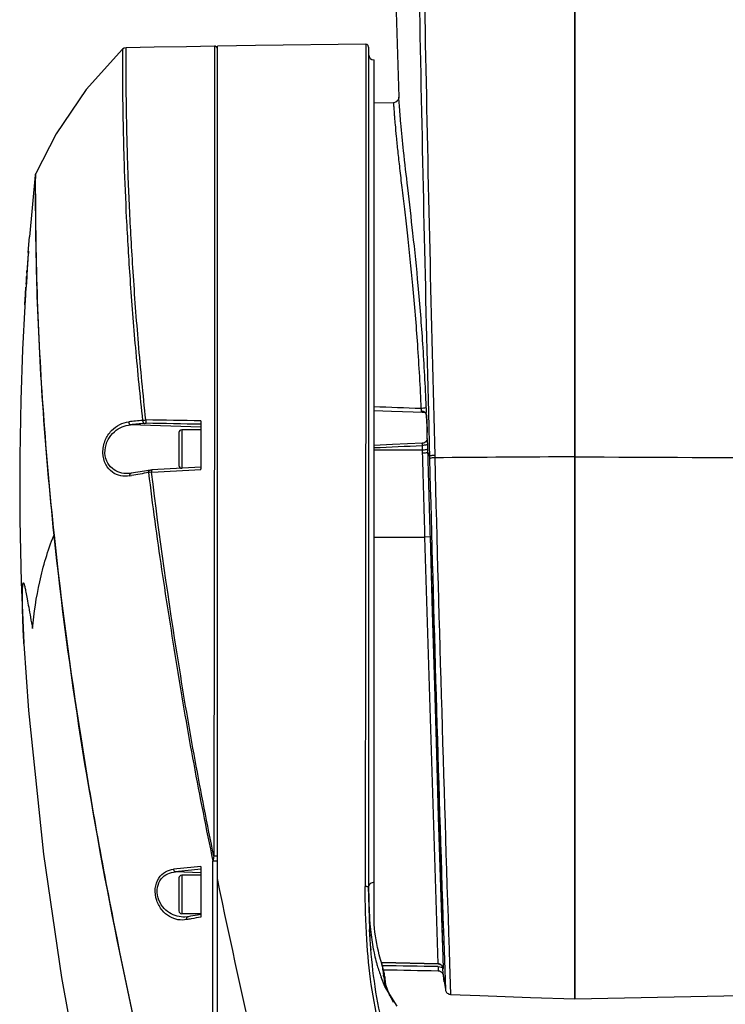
# Model space of a CAD drawing. Header units: millimetres. Extents: x 7426 to 8300, y 123 to 421.
# Tile 12 of 197: x 7938.22 to 7944.64, y 242.9 to 251.85. Entities that reach past the tile are written whole.
import ezdxf

# ---------------------------------------------------------------- set-up
doc = ezdxf.new("R2010")
doc.units = ezdxf.units.MM
doc.layers.add('外形图', color=7, linetype='Continuous')

msp = doc.modelspace()

# ---------------------------------------------------------------- linework, layer by layer
at = {"layer": '外形图', "color": 7, "linetype": 'Continuous'}
for p, q in [((7943.2715, 269.0961), (7943.2715, 242.9472)), ((7943.2715, 242.947), (7943.2715, 269.0958)), ((7939.1571, 251.5825), (7939.1571, 251.5727)), ((7939.1571, 251.5824), (7939.1571, 251.5727)), ((7940.0215, 239.297), (7940.0215, 251.6101)), ((7941.3965, 251.6027), (7941.3965, 243.9689)), ((7941.4465, 243.6253), (7941.4465, 251.4847)), ((7941.6227, 251.0961), (7941.4465, 251.0931)), ((7938.3644, 250.4387), (7938.3126, 249.8771)), ((7938.3644, 250.4387), (7938.3644, 250.4329)), ((7938.3645, 250.4387), (7938.3644, 250.4329)), ((7938.3645, 250.4387), (7938.3645, 250.4387)), ((7938.3684, 250.4381), (7938.3685, 250.4539)), ((7938.3016, 249.7334), (7938.3126, 249.8771)), ((7938.2885, 249.5452), (7938.2877, 249.533)), ((7938.288, 249.5452), (7938.2895, 249.5661)), ((7938.2815, 249.4471), (7938.2823, 249.4593)), ((7938.2823, 249.4593), (7938.2844, 249.4594)), ((7938.2823, 249.4593), (7938.2844, 249.4594)), ((7938.2833, 249.481), (7938.2831, 249.4783)), ((7938.2837, 249.4879), (7938.2833, 249.481)), ((7938.2838, 249.4879), (7938.2876, 249.488)), ((7941.4465, 248.2978), (7941.6032, 248.2924)), ((7941.6032, 248.2924), (7941.9002, 248.2815)), ((7941.9206, 248.2642), (7941.9207, 248.2607)), ((7941.9207, 248.2607), (7941.9207, 248.2606)), ((7941.9207, 248.2605), (7941.9217, 248.2516)), ((7941.9399, 248.2823), (7941.9506, 247.8593)), ((7939.8715, 248.2006), (7939.8715, 247.7656)), ((7939.8715, 248.1451), (7939.2314, 248.1672)), ((7939.6715, 248.097), (7939.6715, 247.797)), ((7939.6965, 248.122), (7939.6965, 247.772)), ((7939.8715, 248.122), (7939.6965, 248.122)), ((7941.9293, 248.0969), (7941.9294, 248.0969)), ((7941.9291, 248.0416), (7941.929, 248.0437)), ((7941.8864, 247.9372), (7941.4465, 247.9356)), ((7941.8873, 247.9089), (7941.8864, 247.9372)), ((7941.9361, 247.9189), (7941.9352, 247.9476)), ((7941.9407, 247.9063), (7941.9361, 247.9189)), ((7941.95, 247.8811), (7941.9361, 247.9188)), ((7941.9973, 247.8896), (7941.9979, 247.8677)), ((7939.2081, 247.7239), (7939.2081, 247.7239)), ((7939.4084, 247.7556), (7939.4086, 247.7557)), ((7939.4224, 247.737), (7939.4259, 247.7372)), ((7939.2235, 247.704), (7939.2407, 247.707)), ((7941.4465, 247.147), (7941.9092, 247.147)), ((7941.958, 247.1484), (7941.9091, 247.147)), ((7942.0276, 243.2666), (7941.9092, 247.147)), ((7942.0763, 243.2238), (7941.958, 247.1484)), ((7938.2621, 246.1762), (7938.2617, 246.1818)), ((7939.8715, 244.1507), (7939.8715, 243.6953)), ((7939.8715, 244.0951), (7939.6395, 244.1031)), ((7939.6965, 244.072), (7939.6965, 243.722)), ((7939.8715, 244.072), (7939.6965, 244.072)), ((7939.6715, 244.047), (7939.6715, 243.747)), ((7941.4109, 243.489), (7941.3965, 243.9689)), ((7939.8715, 243.722), (7939.6965, 243.722)), ((7939.8682, 243.7147), (7939.8715, 243.7153)), ((7939.7264, 243.692), (7939.7264, 243.692)), ((7941.4083, 243.5326), (7941.4059, 243.577)), ((7941.4113, 243.4855), (7941.4083, 243.5326)), ((7942.0767, 243.5652), (7942.0942, 243.032)), ((7941.4169, 243.4036), (7941.4109, 243.489)), ((7941.4166, 243.414), (7941.4142, 243.4446)), ((7942.0276, 243.2666), (7941.5159, 243.2774)), ((7941.5159, 243.277), (7942.0277, 243.2662)), ((7942.0276, 243.2666), (7942.0277, 243.2662)), ((7942.1322, 243.2705), (7942.1415, 242.9888)), ((7942.0847, 243.1037), (7942.0669, 243.2454)), ((7942.0739, 243.2323), (7942.0747, 243.2297)), ((7942.0777, 243.1572), (7942.0844, 243.1058)), ((7941.5093, 243.1477), (7941.5102, 243.1453)), ((7941.5454, 243.0615), (7941.5102, 243.1453)), ((7941.5466, 243.1292), (7941.5464, 243.1332)), ((7942.0844, 243.1058), (7942.0942, 243.0322)), ((7942.0846, 243.1039), (7942.0847, 243.1037)), ((7941.6556, 242.8821), (7941.5454, 243.0615)), ((7941.5904, 242.9815), (7941.595, 242.9635))]:
    msp.add_line(p, q, dxfattribs=at)
for points in [[(7940.7399, 261.7881), (7940.9338, 261.0889), (7941.091, 260.2038), (7941.2169, 259.1993), (7941.3257, 258.0498), (7941.4391, 256.4649), (7941.5341, 254.7437), (7941.5958, 253.3744), (7941.6392, 252.2155), (7941.6718, 251.1455)], [(7939.1571, 251.5825), (7938.8272, 251.2149), (7938.5538, 250.8141), (7938.3685, 250.4538)], [(7939.1912, 251.5966), (7939.1718, 251.5923), (7939.1571, 251.5824)], [(7939.9961, 251.6097), (7939.7397, 251.6057), (7939.4476, 251.601), (7939.1912, 251.5966)], [(7940.0108, 251.6052), (7939.9997, 251.6095), (7939.9961, 251.6097)], [(7940.0215, 251.5847), (7940.0186, 251.5963), (7940.0108, 251.6052)], [(7941.3712, 251.6277), (7940.369, 251.6151), (7940.0215, 251.6101)], [(7941.3965, 251.6027), (7941.393, 251.6155), (7941.3835, 251.6246), (7941.3712, 251.6277)], [(7941.6718, 251.1449), (7941.6718, 251.1452), (7941.6718, 251.1449), (7941.6717, 251.1437), (7941.6715, 251.1405), (7941.6697, 251.1317), (7941.6616, 251.1158), (7941.6447, 251.1017), (7941.6227, 251.0961)], [(7938.3685, 250.4538), (7938.367, 250.4499), (7938.3653, 250.4435), (7938.3645, 250.4387)], [(7938.2694, 249.2467), (7938.2487, 248.8508), (7938.2325, 248.3905), (7938.2231, 247.8832), (7938.2234, 247.3043), (7938.2362, 246.7361), (7938.2617, 246.1818)], [(7941.9003, 248.2815), (7941.9005, 248.2815), (7941.9068, 248.2793), (7941.9149, 248.2728), (7941.9198, 248.2644), (7941.9207, 248.2607)], [(7941.9217, 248.2516), (7941.9265, 248.1897), (7941.929, 248.1167), (7941.9293, 248.0969)], [(7941.8862, 247.9996), (7941.613, 247.987), (7941.4465, 247.9796)], [(7941.929, 248.0438), (7941.9278, 248.0349), (7941.9194, 248.0172), (7941.9047, 248.0049), (7941.8897, 248), (7941.8863, 247.9996)], [(7939.2373, 247.7269), (7939.2317, 247.726), (7939.2081, 247.7239)], [(7939.4085, 247.7556), (7939.3567, 247.7471), (7939.2373, 247.7269)], [(7942.0707, 243.4103), (7942.0334, 244.6035), (7942.016, 245.1718), (7941.9973, 245.7962), (7941.9777, 246.4635), (7941.958, 247.1484)], [(7938.2621, 246.1761), (7938.3039, 245.5684), (7938.4385, 244.2635), (7938.6031, 243.1407), (7938.8074, 242.0301), (7939.0821, 240.7688), (7939.2663, 240.0094)], [(7939.7539, 243.6949), (7939.7498, 243.6942), (7939.7264, 243.692)], [(7941.4186, 243.3911), (7941.4182, 243.3956), (7941.4166, 243.414)], [(7942.0277, 243.2662), (7942.0366, 243.2652), (7942.0477, 243.2616)], [(7942.0477, 243.2616), (7942.0572, 243.2558), (7942.065, 243.2483), (7942.0706, 243.24), (7942.0739, 243.2323)], [(7941.5903, 242.9817), (7941.5718, 243.0229), (7941.5542, 243.0765), (7941.5466, 243.1292)], [(7941.623, 242.9145), (7941.6141, 242.9334), (7941.6006, 242.9609), (7941.5903, 242.9817)], [(7942.0942, 243.032), (7942.0945, 243.0304), (7942.0958, 243.0245), (7942.0982, 243.0182), (7942.1017, 243.0117), (7942.1063, 243.0056), (7942.1119, 243.0002), (7942.1185, 242.9956), (7942.126, 242.992), (7942.1343, 242.9896), (7942.1415, 242.9888)], [(7942.1415, 242.9888), (7942.4076, 242.977), (7942.8701, 242.9593), (7943.2715, 242.947)], [(7943.2715, 242.9472), (7945.5317, 242.9928), (7947.402, 243.0354)]]:
    msp.add_lwpolyline(points, dxfattribs=at)
for centre, radius, start, end in [((7941.4465, 251.5347), 0.05, 180, 270), ((7960.3195, 248.0468), 22.0819, 175.61961, 176.10911), ((7956.1886, 248.3477), 17.9406, 175.57003, 176.10588), ((7939.0024, 249.7115), 0.7007, 177.20408, 178.20642), ((7942.1208, 249.2682), 3.8432, 175.86805, 176.29579), ((7939.0346, 249.5154), 0.7473, 178.65431, 180.84563), ((7939.044, 249.4319), 0.7623, 178.85467, 181.00234), ((7939.0112, 249.4328), 0.7295, 176.41928, 177.91101), ((7957.658, 248.1616), 19.4187, 176.28852, 176.79676), ((7939.051, 249.2377), 0.7815, 178.44436, 179.34179), ((7938.031, 147.3077), 101.0803, 87.82199, 88.063648), ((7941.3074, 248.3036), 0.6145, 0.36823, 2.47026), ((7941.3073, 248.3031), 0.6146, 358.26168, 0.41971), ((7941.0458, 231.5523), 16.7427, 95.8445, 96.28), ((7941.0319, 231.8135), 16.4525, 95.84157, 96.28301), ((7939.3667, 248.0913), 0.1195, 100.20791, 102.47259), ((7939.5547, 248.2029), 0.1849, 177.30855, 177.98262), ((7935.3029, 7.4208), 240.7947, 88.912873, 89.031705), ((7940.4431, 248.1099), 1.4857, 3.21369, 4.05777), ((7940.2918, 248.1011), 1.6373, 2.99013, 3.22428), ((7939.9742, 248.0866), 1.9552, 1.04566, 2.92814), ((7939.6965, 248.097), 0.025, 90, 180), ((7939.8116, 248.083), 2.1178, 358.87967, 0.3764), ((7939.7756, 248.0824), 2.1539, 0.71019, 1.06227), ((7939.7508, 248.0821), 2.1787, 0.39046, 0.7106), ((7941.8768, 248.0513), 0.0548, 275.08614, 280.43513), ((7941.8808, 248.0471), 0.0492, 314.45417, 323.57588), ((7941.8833, 248.0452), 0.0461, 323.6146, 338.24005), ((7936.9456, 351.0262), 103.1647, 272.500472, 272.744343), ((8568.0172, 264.089), 626.2769, 181.4849706, 181.8786911), ((7946.5055, -321.2995), 569.1852, 90.325544, 90.453786), ((8582.5915, 264.2796), 640.8039, 181.4675911, 181.8800456), ((7942.3128, 229.7389), 18.2288, 99.21021, 99.70261), ((7950.0776, 53.2398), 194.8089, 93.00314, 93.134712), ((7939.6965, 247.797), 0.025, 180, 270), ((7939.7788, 247.7641), 0.0927, 359.82397, 1.11421), ((7939.771, 247.7642), 0.1005, 358.6026, 359.82833), ((7941.1766, 229.6445), 14.5647, 95.14101, 96.12467), ((7941.1356, 230.1993), 13.9841, 95.18627, 96.14142), ((7939.6965, 244.047), 0.025, 90, 180), ((7939.6965, 243.747), 0.025, 180, 270), ((7942.0438, 230.8251), 13.0719, 99.70258, 100.08882), ((7942.1621, 230.1377), 13.7694, 99.58991, 99.70577), ((7942.0097, 230.9163), 12.9521, 99.89792, 100.08943), ((7942.117, 230.3005), 13.5771, 99.51981, 99.89738), ((7943.8292, 243.8293), 2.429, 185.41684, 185.96985), ((7943.657, 243.8108), 2.2558, 185.95809, 188.29431), ((7943.3684, 243.7697), 1.9643, 188.32122, 190.81711), ((7943.2029, 243.7394), 1.7961, 190.86067, 191.1817), ((7942.9064, 243.6722), 1.492, 194.75216, 195.05701), ((7942.9171, 243.6751), 1.503, 195.05828, 196.34906), ((7942.9544, 243.6862), 1.542, 196.35605, 200.4432), ((7942.0274, 243.2171), 0.0494, 56.68424, 61.71586), ((7942.0281, 243.2176), 0.0486, 30.1998, 38.41167), ((7936.0901, 242.2945), 5.5111, 8.92481, 9.09489), ((7942.0298, 243.1655), 0.0747, 57.62814, 68.78234), ((7944.6922, 243.6453), 3.1964, 188.92234, 189.2408), ((7943.1739, 243.3994), 1.6584, 189.28028, 189.41776), ((7942.7621, 243.3308), 1.2409, 189.40171, 189.98158), ((7941.5161, 243.1347), 0.0304, 349.73106, 357.25667), ((7942.2526, 243.3043), 0.7404, 202.09911, 203.50021), ((7942.3649, 243.3527), 0.8627, 203.47649, 205.67519)]:
    msp.add_arc(centre, radius, start, end, dxfattribs=at)
for points, knots in [([(7941.7309, 262.9388), (7941.7448, 262.7865), (7941.7613, 262.4808), (7941.7572, 262.022), (7941.7577, 261.5633), (7941.7597, 260.9519), (7941.7617, 260.1877), (7941.7666, 259.2704), (7941.7727, 258.3529), (7941.7831, 257.1287), (7941.7998, 255.5983), (7941.8258, 253.7627), (7941.8582, 251.9302), (7941.8961, 250.1038), (7941.9247, 248.8884), (7941.9399, 248.2823)], [0, 0, 0, 0, 0.031304, 0.062598, 0.093887, 0.12517, 0.187728, 0.250295, 0.312889, 0.375515, 0.500834, 0.62612, 0.751209, 0.875918, 1, 1, 1, 1]), ([(7941.7647, 262.9418), (7941.7805, 262.7854), (7941.797, 262.4712), (7941.7956, 261.8427), (7941.7992, 261.0574), (7941.8038, 260.1151), (7941.8098, 259.1727), (7941.8172, 258.23), (7941.8261, 257.2869), (7941.8365, 256.3434), (7941.8523, 255.0857), (7941.876, 253.5149), (7941.911, 251.6333), (7941.9512, 249.7586), (7941.9813, 248.5115), (7941.9973, 247.8896)], [0, 0, 0, 0, 0.031321, 0.06263, 0.125228, 0.187813, 0.250407, 0.313027, 0.375678, 0.438355, 0.501038, 0.626339, 0.751404, 0.876046, 1, 1, 1, 1]), ([(7939.1571, 251.5727), (7939.1574, 251.4687), (7939.1573, 251.1251), (7939.1681, 250.6177), (7939.1923, 250.027), (7939.2261, 249.4692), (7939.2737, 248.8546), (7939.3166, 248.428), (7939.3409, 248.2079)], [0, 0, 0, 0, 0.09253, 0.305758, 0.45148, 0.618602, 0.802955, 1, 1, 1, 1]), ([(7939.37, 248.2116), (7939.3454, 248.4439), (7939.3022, 248.8928), (7939.2617, 249.4431), (7939.2364, 249.8549), (7939.2218, 250.1374), (7939.2111, 250.3993), (7939.2032, 250.6388), (7939.1976, 250.8543), (7939.1942, 251.0443), (7939.1925, 251.186), (7939.1917, 251.2856), (7939.1914, 251.3497), (7939.1912, 251.4065), (7939.1911, 251.4561), (7939.1911, 251.4981), (7939.1912, 251.5326), (7939.1911, 251.5566), (7939.1912, 251.5719), (7939.1911, 251.5806), (7939.1913, 251.5873), (7939.1909, 251.5922), (7939.1915, 251.5948), (7939.1909, 251.5964), (7939.1912, 251.5966)], [0, 0, 0, 0, 0.206664, 0.39891, 0.488037, 0.571639, 0.649107, 0.719936, 0.783648, 0.839797, 0.887984, 0.908991, 0.9279, 0.944681, 0.959298, 0.971714, 0.98189, 0.989812, 0.992926, 0.995473, 0.997454, 0.998868, 0.999716, 1, 1, 1, 1]), ([(7939.9961, 251.6097), (7939.9959, 251.6088), (7939.9964, 251.6052), (7939.9959, 251.5972), (7939.9962, 251.5837), (7939.9961, 251.5649), (7939.9961, 251.5407), (7939.9961, 251.4978), (7939.9961, 251.4311), (7939.996, 251.3355), (7939.996, 251.2198), (7939.996, 251.0844), (7939.9959, 250.93), (7939.9959, 250.7571), (7939.9958, 250.4924), (7939.9957, 250.1226), (7939.9955, 249.638), (7939.9953, 249.1061), (7939.9944, 248.5372), (7939.9933, 247.7397), (7939.9915, 246.721), (7939.9906, 245.6948), (7939.9893, 244.8678), (7939.9884, 244.4529), (7939.9886, 244.2452)], [0, 0, 0, 0, 0.000365, 0.001459, 0.003284, 0.00584, 0.009124, 0.013135, 0.023315, 0.03631, 0.052045, 0.070455, 0.091463, 0.114966, 0.140854, 0.199302, 0.265611, 0.338255, 0.415979, 0.497354, 0.663127, 0.830965, 0.915383, 1, 1, 1, 1]), ([(7941.3712, 251.6277), (7941.3714, 251.6238), (7941.3709, 251.6084), (7941.3714, 251.5739), (7941.3711, 251.5163), (7941.3713, 251.4362), (7941.3712, 251.3339), (7941.3712, 251.1549), (7941.3712, 250.8804), (7941.3713, 250.4944), (7941.3713, 250.0398), (7941.3713, 249.5294), (7941.371, 248.9753), (7941.3702, 248.3894), (7941.369, 247.5717), (7941.3674, 246.526), (7941.3674, 245.2547), (7941.364, 244.4004), (7941.3653, 243.971)], [0, 0, 0, 0, 0.001507, 0.006029, 0.013554, 0.024039, 0.037425, 0.053635, 0.094192, 0.144953, 0.204894, 0.272293, 0.34493, 0.422005, 0.50188, 0.665282, 0.831728, 1, 1, 1, 1]), ([(7941.9213, 248.3301), (7941.9124, 248.5211), (7941.893, 248.8893), (7941.8513, 249.416), (7941.8029, 249.8887), (7941.7551, 250.2965), (7941.7171, 250.6301), (7941.691, 250.8812), (7941.6786, 251.0436), (7941.6722, 251.1215), (7941.6718, 251.1448)], [0, 0, 0, 0, 0.202985, 0.391313, 0.560754, 0.707264, 0.827085, 0.917147, 0.975197, 1, 1, 1, 1]), ([(7941.6227, 251.0961), (7941.6224, 251.0961), (7941.6228, 251.0945), (7941.6224, 251.0927), (7941.6228, 251.0885), (7941.6231, 251.0804), (7941.6241, 251.066), (7941.6255, 251.0443), (7941.6275, 251.0163), (7941.63, 250.9822), (7941.6332, 250.9421), (7941.6388, 250.8767), (7941.6479, 250.7804), (7941.6616, 250.6478), (7941.6787, 250.4932), (7941.6991, 250.3176), (7941.7222, 250.1222), (7941.7566, 249.8258), (7941.8, 249.4157), (7941.8431, 248.8826), (7941.864, 248.5091), (7941.8725, 248.315)], [0, 0, 0, 0, 0.000282, 0.00112, 0.002517, 0.004474, 0.010061, 0.017879, 0.027914, 0.040149, 0.054564, 0.071141, 0.110675, 0.158502, 0.214316, 0.277739, 0.348336, 0.425618, 0.598241, 0.791278, 1, 1, 1, 1]), ([(7938.3644, 250.4329), (7938.3643, 250.4013), (7938.3646, 250.3003), (7938.3651, 250.0939), (7938.3682, 249.7823), (7938.3825, 249.1916), (7938.4265, 248.3064), (7938.4921, 247.5599), (7938.5335, 247.1614)], [0, 0, 0, 0, 0.028945, 0.092485, 0.188887, 0.314202, 0.633273, 1, 1, 1, 1]), ([(7938.5384, 247.1647), (7938.4615, 247.897), (7938.3817, 248.9884), (7938.3676, 250.0815), (7938.3684, 250.4381)], [0, 0, 0, 0, 0.673752, 1, 1, 1, 1]), ([(7938.2875, 249.5044), (7938.2866, 249.4901), (7938.2843, 249.4615), (7938.2828, 249.4328), (7938.2819, 249.4185)], [0, 0, 0, 0, 0.500009, 1, 1, 1, 1]), ([(7941.8725, 248.315), (7941.8738, 248.3094), (7941.8744, 248.3019), (7941.8736, 248.2946), (7941.8732, 248.293)], [0, 0, 0, 0, 0.770681, 1, 1, 1, 1]), ([(7941.8732, 248.293), (7941.8731, 248.2907), (7941.8752, 248.2861), (7941.8814, 248.2841), (7941.8895, 248.2821), (7941.8959, 248.2817), (7941.9002, 248.2815)], [0, 0, 0, 0, 0.215408, 0.398955, 0.592815, 1, 1, 1, 1]), ([(7941.9206, 248.2642), (7941.9202, 248.2667), (7941.9157, 248.2778), (7941.9045, 248.2846), (7941.8958, 248.288)], [0, 0, 0, 0, 0.208311, 1, 1, 1, 1]), ([(7941.9213, 248.3301), (7941.9201, 248.3268), (7941.9108, 248.3214), (7941.9019, 248.319), (7941.896, 248.3178)], [0, 0, 0, 0, 0.36813, 1, 1, 1, 1]), ([(7941.9206, 248.2642), (7941.9207, 248.2658), (7941.9212, 248.2725), (7941.9215, 248.2793), (7941.9216, 248.2844)], [0, 0, 0, 0, 0.233904, 1, 1, 1, 1]), ([(7941.9251, 248.215), (7941.9248, 248.2194), (7941.9235, 248.2358), (7941.922, 248.2522), (7941.9206, 248.2642)], [0, 0, 0, 0, 0.266551, 1, 1, 1, 1]), ([(7939.2237, 247.704), (7939.1968, 247.6993), (7939.1408, 247.6987), (7939.0597, 247.7325), (7938.9967, 247.8078), (7938.9725, 247.9146), (7938.9937, 248.0261), (7939.0513, 248.1166), (7939.1282, 248.1743), (7939.1862, 248.1915), (7939.2143, 248.1945)], [0, 0, 0, 0, 0.107153, 0.214497, 0.334327, 0.477485, 0.630086, 0.768128, 0.889089, 1, 1, 1, 1]), ([(7939.2143, 248.1945), (7939.2142, 248.1883), (7939.2167, 248.1766), (7939.2263, 248.1681), (7939.2314, 248.1672)], [0, 0, 0, 0, 0.548921, 1, 1, 1, 1]), ([(7939.3409, 248.2079), (7939.3407, 248.2017), (7939.3431, 248.1902), (7939.3525, 248.1815), (7939.3574, 248.1806)], [0, 0, 0, 0, 0.552668, 1, 1, 1, 1]), ([(7939.3455, 248.2088), (7939.3473, 248.2092), (7939.3555, 248.2105), (7939.3637, 248.2112), (7939.37, 248.2116)], [0, 0, 0, 0, 0.22883, 1, 1, 1, 1]), ([(7939.3574, 248.1806), (7939.3585, 248.1807), (7939.3634, 248.1811), (7939.3683, 248.1811), (7939.3721, 248.1811)], [0, 0, 0, 0, 0.217781, 1, 1, 1, 1]), ([(7939.3699, 248.2094), (7939.3698, 248.2062), (7939.3697, 248.2), (7939.37, 248.1915), (7939.3708, 248.1855), (7939.3714, 248.1819), (7939.3721, 248.1811)], [0, 0, 0, 0, 0.340392, 0.649226, 0.879306, 1, 1, 1, 1]), ([(7939.2081, 247.7239), (7939.183, 247.723), (7939.1317, 247.7287), (7939.0596, 247.7662), (7939.006, 247.839), (7938.9915, 247.9371), (7939.0205, 248.0334), (7939.0797, 248.1067), (7939.1526, 248.1515), (7939.2055, 248.1647), (7939.2314, 248.1672)], [0, 0, 0, 0, 0.109015, 0.21987, 0.343243, 0.486892, 0.634291, 0.767198, 0.887106, 1, 1, 1, 1]), ([(7941.8862, 247.9996), (7941.8848, 247.9996), (7941.8823, 248.0002), (7941.8813, 247.9973), (7941.8817, 247.9967)], [0, 0, 0, 0, 0.647701, 1, 1, 1, 1]), ([(7941.8817, 247.9967), (7941.8821, 247.9961), (7941.8837, 247.993), (7941.8844, 247.9895), (7941.8847, 247.9867)], [0, 0, 0, 0, 0.198827, 1, 1, 1, 1]), ([(7941.9339, 247.9907), (7941.9337, 247.996), (7941.9329, 248.013), (7941.9317, 248.0301), (7941.929, 248.0416)], [0, 0, 0, 0, 0.308355, 1, 1, 1, 1]), ([(7941.9339, 247.9907), (7941.933, 247.9888), (7941.9271, 247.9859), (7941.9112, 247.9815), (7941.8961, 247.9802), (7941.8851, 247.9798)], [0, 0, 0, 0, 0.125536, 0.349362, 1, 1, 1, 1]), ([(7941.9353, 247.9475), (7941.9343, 247.9456), (7941.9284, 247.943), (7941.9126, 247.9387), (7941.8974, 247.9375), (7941.8864, 247.9372)], [0, 0, 0, 0, 0.123797, 0.347476, 1, 1, 1, 1]), ([(7941.9361, 247.9189), (7941.9351, 247.9171), (7941.9292, 247.9146), (7941.9134, 247.9104), (7941.8983, 247.9093), (7941.8873, 247.9089)], [0, 0, 0, 0, 0.122759, 0.346449, 1, 1, 1, 1]), ([(7941.9091, 247.147), (7941.9073, 247.2109), (7941.9002, 247.4649), (7941.8929, 247.7188), (7941.8873, 247.9089)], [0, 0, 0, 0, 0.251473, 1, 1, 1, 1]), ([(7941.958, 247.1484), (7941.9562, 247.213), (7941.9489, 247.4698), (7941.9417, 247.7265), (7941.9361, 247.9187)], [0, 0, 0, 0, 0.251483, 1, 1, 1, 1]), ([(7941.9973, 247.8896), (7941.9916, 247.8895), (7941.981, 247.8888), (7941.9667, 247.8871), (7941.9568, 247.8847), (7941.9511, 247.8827), (7941.95, 247.8811)], [0, 0, 0, 0, 0.352331, 0.658062, 0.880658, 1, 1, 1, 1]), ([(7941.9979, 247.8677), (7941.9922, 247.8675), (7941.9816, 247.8668), (7941.9673, 247.8651), (7941.9574, 247.8628), (7941.9517, 247.8608), (7941.9506, 247.8593)], [0, 0, 0, 0, 0.352559, 0.658432, 0.881001, 1, 1, 1, 1]), ([(7939.2257, 247.7162), (7939.2268, 247.7189), (7939.2297, 247.7238), (7939.2348, 247.7265), (7939.2373, 247.7269)], [0, 0, 0, 0, 0.532294, 1, 1, 1, 1]), ([(7939.3953, 247.7327), (7939.3951, 247.7379), (7939.3964, 247.7477), (7939.4043, 247.7549), (7939.4084, 247.7556)], [0, 0, 0, 0, 0.561335, 1, 1, 1, 1]), ([(7939.3952, 247.7327), (7939.4127, 247.5858), (7939.4497, 247.292), (7939.5133, 246.8517), (7939.5818, 246.4109), (7939.6515, 245.969), (7939.7251, 245.5266), (7939.8311, 244.9365), (7939.9188, 244.4951), (7939.9804, 244.2013)], [0, 0, 0, 0, 0.123931, 0.248144, 0.372715, 0.497697, 0.622982, 0.74848, 1, 1, 1, 1]), ([(7939.4224, 247.737), (7939.4199, 247.7367), (7939.4108, 247.7357), (7939.4018, 247.7342), (7939.3953, 247.7327)], [0, 0, 0, 0, 0.27347, 1, 1, 1, 1]), ([(7939.4086, 247.7557), (7939.4098, 247.7559), (7939.4152, 247.7567), (7939.4206, 247.7571), (7939.4248, 247.7573)], [0, 0, 0, 0, 0.230608, 1, 1, 1, 1]), ([(7939.4225, 247.7482), (7939.4225, 247.7474), (7939.4223, 247.7436), (7939.4223, 247.7399), (7939.4224, 247.737)], [0, 0, 0, 0, 0.226938, 1, 1, 1, 1]), ([(7939.9886, 244.2452), (7939.9293, 244.5358), (7939.8155, 245.1172), (7939.6181, 246.2801), (7939.493, 247.1542), (7939.4224, 247.737)], [0, 0, 0, 0, 0.251518, 0.50227, 1, 1, 1, 1]), ([(7939.4248, 247.7573), (7939.4238, 247.7572), (7939.423, 247.753), (7939.4227, 247.7505), (7939.4225, 247.7482)], [0, 0, 0, 0, 0.295593, 1, 1, 1, 1]), ([(7938.3398, 246.3149), (7938.3535, 246.4575), (7938.3952, 246.7454), (7938.4788, 247.025), (7938.5335, 247.1613)], [0, 0, 0, 0, 0.493738, 1, 1, 1, 1]), ([(7938.5384, 247.1647), (7938.5379, 247.1644), (7938.5361, 247.1635), (7938.5345, 247.1624), (7938.5335, 247.1614)], [0, 0, 0, 0, 0.299311, 1, 1, 1, 1]), ([(7938.5335, 247.1613), (7938.6635, 245.9273), (7939.0622, 243.4616), (7939.6506, 241.0373), (7939.9746, 239.8276)], [0, 0, 0, 0, 0.497701, 1, 1, 1, 1]), ([(7939.9757, 239.8321), (7939.6534, 241.0419), (7939.2119, 242.8667), (7938.7675, 245.3203), (7938.6036, 246.551), (7938.5384, 247.1647)], [0, 0, 0, 0, 0.502224, 0.752431, 1, 1, 1, 1]), ([(7938.2617, 246.1818), (7938.2596, 246.2186), (7938.2559, 246.2888), (7938.2518, 246.3884), (7938.2492, 246.4765), (7938.2479, 246.5525), (7938.2478, 246.6079), (7938.2483, 246.6456), (7938.2489, 246.6687), (7938.2496, 246.6882), (7938.2506, 246.704), (7938.2519, 246.716), (7938.2531, 246.7236), (7938.2545, 246.7277), (7938.2553, 246.7295), (7938.2566, 246.7304), (7938.258, 246.7296), (7938.2592, 246.728), (7938.2612, 246.7241), (7938.2636, 246.7165), (7938.2669, 246.7043), (7938.2706, 246.6881), (7938.2749, 246.6678), (7938.2819, 246.6328), (7938.2919, 246.5792), (7938.3057, 246.5037), (7938.322, 246.4139), (7938.3336, 246.3494), (7938.3398, 246.3149)], [0, 0, 0, 0, 0.113671, 0.216176, 0.306894, 0.385127, 0.450143, 0.477456, 0.501178, 0.521215, 0.537479, 0.549895, 0.558413, 0.561225, 0.563132, 0.564351, 0.565589, 0.567535, 0.570409, 0.579159, 0.592044, 0.609121, 0.63041, 0.655874, 0.719102, 0.798181, 0.89225, 1, 1, 1, 1]), ([(7940.0215, 244.2444), (7940.0215, 244.2446), (7940.02, 244.2445), (7940.0185, 244.2449), (7940.015, 244.2449), (7940.009, 244.2451), (7940, 244.2452), (7939.9925, 244.2452), (7939.9886, 244.2452)], [0, 0, 0, 0, 0.022017, 0.08432, 0.184234, 0.315943, 0.645281, 1, 1, 1, 1]), ([(7939.9757, 239.8321), (7939.9758, 240.0037), (7939.976, 240.3515), (7939.977, 240.8789), (7939.9781, 241.4173), (7939.9779, 241.9643), (7939.9782, 242.5177), (7939.9804, 243.2641), (7939.9806, 243.8259), (7939.9804, 244.2013)], [0, 0, 0, 0, 0.117825, 0.238756, 0.36214, 0.487501, 0.614321, 0.742183, 1, 1, 1, 1]), ([(7940.0215, 244.2028), (7940.0215, 244.2024), (7940.0195, 244.2021), (7940.0172, 244.2016), (7940.0124, 244.2013), (7940.0045, 244.2009), (7939.9935, 244.2008), (7939.9847, 244.2011), (7939.9804, 244.2013)], [0, 0, 0, 0, 0.027308, 0.098909, 0.210839, 0.354483, 0.689503, 1, 1, 1, 1]), ([(7939.7407, 243.668), (7939.7151, 243.6634), (7939.661, 243.6633), (7939.582, 243.6926), (7939.5119, 243.753), (7939.4624, 243.8428), (7939.4479, 243.9484), (7939.478, 244.0454), (7939.5436, 244.1074), (7939.5969, 244.1232), (7939.6226, 244.126)], [0, 0, 0, 0, 0.108206, 0.220196, 0.343899, 0.485701, 0.638493, 0.776066, 0.891984, 1, 1, 1, 1]), ([(7939.7264, 243.692), (7939.7023, 243.6911), (7939.6525, 243.6967), (7939.5813, 243.7278), (7939.5185, 243.7844), (7939.4755, 243.8657), (7939.4676, 243.9597), (7939.5035, 244.0414), (7939.5674, 244.0891), (7939.6157, 244.1009), (7939.6395, 244.1031)], [0, 0, 0, 0, 0.111685, 0.227685, 0.354062, 0.495651, 0.643639, 0.774869, 0.889591, 1, 1, 1, 1]), ([(7939.6395, 244.1031), (7939.6351, 244.1039), (7939.6263, 244.1107), (7939.6232, 244.1207), (7939.6226, 244.1261)], [0, 0, 0, 0, 0.451328, 1, 1, 1, 1]), ([(7941.1296, 239.4074), (7941.0286, 239.7919), (7940.6302, 241.3294), (7940.2618, 242.8752), (7940.0215, 244.0414)], [0, 0, 0, 0, 0.250298, 1, 1, 1, 1]), ([(7941.3653, 243.971), (7941.3691, 243.9711), (7941.3762, 243.9711), (7941.3848, 243.9708), (7941.3905, 243.9703), (7941.3937, 243.9699), (7941.3953, 243.9695), (7941.3965, 243.9691), (7941.3965, 243.9689)], [0, 0, 0, 0, 0.358845, 0.684778, 0.814151, 0.912309, 0.974317, 1, 1, 1, 1]), ([(7941.4465, 244.0053), (7941.44, 244.0052), (7941.4275, 244.0033), (7941.4111, 243.9957), (7941.3995, 243.9839), (7941.3965, 243.9736), (7941.3965, 243.9689)], [0, 0, 0, 0, 0.2859, 0.55214, 0.788156, 1, 1, 1, 1]), ([(7941.3965, 243.9689), (7941.3965, 243.9365), (7941.3974, 243.8134), (7941.4025, 243.6903), (7941.411, 243.6)], [0, 0, 0, 0, 0.263143, 1, 1, 1, 1]), ([(7939.7423, 243.6842), (7939.7428, 243.6856), (7939.7452, 243.6904), (7939.7501, 243.6942), (7939.7539, 243.6949)], [0, 0, 0, 0, 0.280111, 1, 1, 1, 1]), ([(7941.5157, 243.2665), (7941.5074, 243.2931), (7941.4745, 243.4106), (7941.4556, 243.5317), (7941.4465, 243.6253)], [0, 0, 0, 0, 0.228497, 1, 1, 1, 1]), ([(7943.2672, 241.247), (7943.1341, 241.2705), (7942.8701, 241.3257), (7942.4855, 241.4511), (7942.1312, 241.6486), (7941.8366, 241.9312), (7941.6253, 242.2829), (7941.4924, 242.6721), (7941.4145, 243.0764), (7941.3883, 243.3499), (7941.3797, 243.4869)], [0, 0, 0, 0, 0.124767, 0.248594, 0.371928, 0.495746, 0.620755, 0.746789, 0.873313, 1, 1, 1, 1]), ([(7943.2715, 241.2682), (7943.1433, 241.2908), (7942.8892, 241.3443), (7942.5189, 241.4643), (7942.1764, 241.6507), (7941.9368, 241.8725), (7941.7827, 242.082), (7941.654, 242.3108), (7941.5393, 242.6212), (7941.4569, 243.0089), (7941.4273, 243.2718), (7941.4169, 243.4036)], [0, 0, 0, 0, 0.124792, 0.248638, 0.371907, 0.495589, 0.557995, 0.62069, 0.746725, 0.873274, 1, 1, 1, 1]), ([(7941.4409, 243.3911), (7941.4426, 243.3827), (7941.4494, 243.3495), (7941.4572, 243.3166), (7941.4636, 243.2922)], [0, 0, 0, 0, 0.255577, 1, 1, 1, 1]), ([(7941.5449, 243.1501), (7941.5435, 243.1594), (7941.5395, 243.1782), (7941.5299, 243.2171), (7941.5219, 243.2467), (7941.5157, 243.2665)], [0, 0, 0, 0, 0.234825, 0.480143, 1, 1, 1, 1]), ([(7941.5157, 243.2665), (7941.5184, 243.2497), (7941.5234, 243.2161), (7941.5292, 243.1825), (7941.5319, 243.1657)], [0, 0, 0, 0, 0.499599, 1, 1, 1, 1]), ([(7942.0288, 243.2406), (7942.0287, 243.2375), (7942.0284, 243.226), (7942.0282, 243.2146), (7942.0285, 243.2062)], [0, 0, 0, 0, 0.274456, 1, 1, 1, 1]), ([(7942.0285, 243.2062), (7942.0285, 243.2055), (7942.0285, 243.2052), (7942.0288, 243.2032), (7942.0289, 243.2034)], [0, 0, 0, 0, 0.797478, 1, 1, 1, 1]), ([(7942.0509, 243.1975), (7942.0555, 243.195), (7942.0688, 243.1847), (7942.0763, 243.1684), (7942.0777, 243.1571)], [0, 0, 0, 0, 0.316675, 1, 1, 1, 1]), ([(7942.0756, 243.2249), (7942.0757, 243.2242), (7942.0761, 243.2216), (7942.0763, 243.2234), (7942.0763, 243.2238)], [0, 0, 0, 0, 0.670506, 1, 1, 1, 1]), ([(7941.5666, 243.0257), (7941.5639, 243.0324), (7941.5527, 243.0615), (7941.5435, 243.0918), (7941.54, 243.1157)], [0, 0, 0, 0, 0.228939, 1, 1, 1, 1])]:
    msp.add_open_spline(points, degree=3, knots=knots, dxfattribs=at)
for points in [[(7938.2838, 249.4879), (7938.2845, 249.4975), (7938.2851, 249.507), (7938.2857, 249.5165)], [(7938.2699, 249.2589), (7938.273, 249.3122), (7938.276, 249.3654), (7938.2796, 249.4187)], [(7941.896, 248.3178), (7941.8883, 248.3162), (7941.8804, 248.3153), (7941.8725, 248.315)], [(7941.8958, 248.288), (7941.8886, 248.2908), (7941.8809, 248.2924), (7941.8732, 248.293)], [(7939.8715, 248.2033), (7939.7043, 248.2059), (7939.5372, 248.2093), (7939.37, 248.2116)], [(7939.8715, 248.2033), (7939.8715, 248.2024), (7939.8715, 248.2015), (7939.8715, 248.2006)], [(7941.9153, 248.012), (7941.9077, 248.0045), (7941.8973, 247.9993), (7941.8868, 247.9974)], [(7941.9291, 248.0416), (7941.9289, 248.037), (7941.9278, 248.0324), (7941.9261, 248.0281)], [(7941.8847, 247.9867), (7941.885, 247.9844), (7941.8851, 247.9821), (7941.8851, 247.9798)], [(7941.8864, 247.9372), (7941.886, 247.9514), (7941.8856, 247.9656), (7941.8851, 247.9798)], [(7941.9352, 247.9476), (7941.9348, 247.962), (7941.9343, 247.9763), (7941.9339, 247.9907)], [(7943.2715, 247.8764), (7944.6954, 247.8702), (7946.1194, 247.8633), (7947.5433, 247.8557)], [(7939.4259, 247.7372), (7939.5744, 247.7458), (7939.723, 247.7534), (7939.8715, 247.7617)], [(7939.2237, 247.704), (7939.2236, 247.7081), (7939.2242, 247.7124), (7939.2257, 247.7162)], [(7939.9886, 244.2452), (7939.9859, 244.2305), (7939.983, 244.216), (7939.9804, 244.2013)], [(7941.3797, 243.4869), (7941.3696, 243.648), (7941.3654, 243.8096), (7941.3653, 243.971)], [(7939.8717, 243.6947), (7939.872, 243.6934), (7939.8716, 243.692), (7939.8715, 243.6906)], [(7939.7403, 243.6721), (7939.7402, 243.6762), (7939.7408, 243.6804), (7939.7423, 243.6842)], [(7939.7403, 243.6721), (7939.7403, 243.6707), (7939.7404, 243.6694), (7939.7408, 243.6681)], [(7942.0288, 243.2406), (7941.8594, 243.2433), (7941.69, 243.2461), (7941.5206, 243.2489)], [(7942.0508, 243.2606), (7942.0438, 243.2644), (7942.0356, 243.2665), (7942.0276, 243.2666)], [(7942.0662, 243.2478), (7942.0629, 243.2519), (7942.0589, 243.2555), (7942.0546, 243.2584)], [(7941.5307, 243.2129), (7941.6968, 243.2097), (7941.8628, 243.2066), (7942.0289, 243.2034)], [(7942.0288, 243.2406), (7942.0383, 243.2403), (7942.048, 243.2386), (7942.0568, 243.2351)], [(7942.0289, 243.2034), (7942.0365, 243.2032), (7942.0442, 243.2011), (7942.0509, 243.1975)], [(7942.0763, 243.2238), (7942.0755, 243.2302), (7942.0733, 243.2365), (7942.0701, 243.242)], [(7941.54, 243.1157), (7941.5429, 243.1197), (7941.5451, 243.1244), (7941.546, 243.1293)], [(7941.5464, 243.1333), (7941.5463, 243.1389), (7941.5457, 243.1445), (7941.5449, 243.1501)]]:
    msp.add_open_spline(points, degree=3, dxfattribs=at)

doc.saveas('drawing.dxf')
